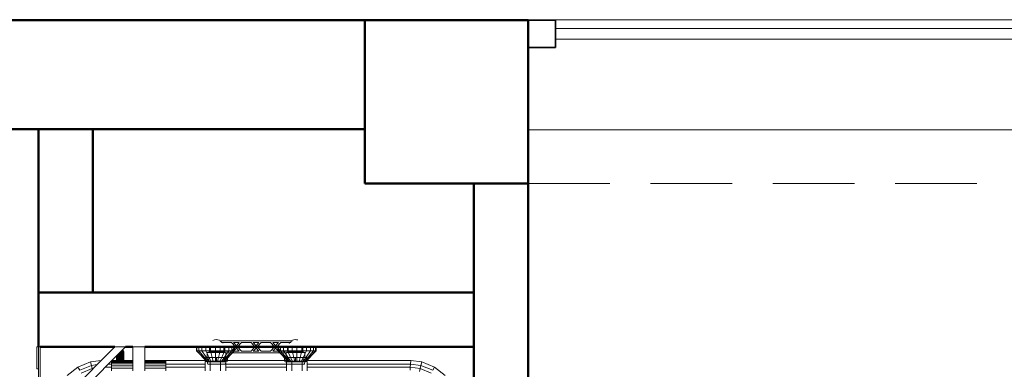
# Model space of a CAD drawing. Header units: millimetres. Extents: x 19410 to 41622, y 4748 to 42777.
# Tile 34 of 65: x 23576 to 25386, y 42135 to 42777. Entities that reach past the tile are written whole.
import ezdxf

# ---------------------------------------------------------------- set-up
doc = ezdxf.new("R2010")
doc.units = ezdxf.units.MM
doc.linetypes.add('ADSK_Штриховая_ш3 п1_5', pattern=[225, 150, -75])
for name, color, linetype, lineweight in [('A-COLS-____-MCUT', 52, 'Continuous', 50), ('A-COLS-____-OTLN', 52, 'Continuous', 20), ('A-DETL-____-MBND', 5, 'ADSK_Штриховая_ш3 п1_5', 20), ('A-GENM-____-MCUT', 13, 'Continuous', 50), ('A-GENM-____-OTLN', 13, 'Continuous', 20), ('A-GLAZ-____-MCUT', 151, 'Continuous', 35), ('A-GLAZ-____-OTLN', 151, 'Continuous', 20), ('A-WALL-____-MCUT', 113, 'Continuous', 50), ('A-WALL-____-OTLN', 113, 'Continuous', 20), ('M-EQPM-____-OTLN', 50, 'Continuous', 20)]:
    doc.layers.add(name, color=color, linetype=linetype, lineweight=lineweight)

# ---------------------------------------------------------------- blocks, each defined once
blk = doc.blocks.new('Прямая форма - 83 new-609432-В_Этаж 02_Отопление')
at = {"layer": 'A-GLAZ-____-MCUT', "color": 9}
for p, q in [((1050, 0), (1000, 0)), ((1000, 0), (1000, -50)), ((1050, -50), (1050, 0)), ((1000, -50), (1050, -50))]:
    blk.add_line(p, q, dxfattribs=at)
at = {"layer": 'A-GLAZ-____-OTLN', "color": 253}
for p, q in [((1000, -15), (-1000, -15)), ((-1000, -35), (1000, -35))]:
    blk.add_line(p, q, dxfattribs=at)
blk = doc.blocks.new('Прямая форма - WD - 003-609433-В_Этаж 02_Отопление')
blk.add_blockref('Прямая форма - 83 new-609432-В_Этаж 02_Отопление', (1050, 50))
blk = doc.blocks.new('Прямая форма - 83 new-609448-В_Этаж 02_Отопление')
at = {"layer": 'M-EQPM-____-OTLN', "color": 253}
for p, q in [((-403, 460), (-403, 500)), ((-403, 500), (-400, 500)), ((-400, 360), (-400, 500)), ((-400, 500), (-397, 500)), ((-240, 500), (-400, 340)), ((-260, 500), (-400, 360)), ((-397, 500), (-397, 363)), ((-260, 500), (-240, 500)), ((-250, 490), (-250, 479.2)), ((-248.3, 478.9), (-248.3, 491.7)), ((-246.8, 478.3), (-246.8, 493.2)), ((-246.6, 493.4), (-245.4, 492.5)), ((-245.4, 492.5), (-245.4, 494.6)), ((-245.4, 492.5), (-244.4, 491.2)), ((-245.4, 477.3), (-245.4, 492.5)), ((-245, 495), (-244.4, 494.3)), ((-244.4, 494.3), (-243.7, 492.7)), ((-244.4, 491.2), (-244.4, 494.3)), ((-244.4, 491.2), (-243.7, 489.6)), ((-244.4, 476), (-244.4, 491.2)), ((-243.7, 492.7), (-243.5, 491)), ((-243.7, 489.6), (-243.7, 492.7)), ((-243.5, 491), (-243.7, 489.6)), ((-243.7, 489.6), (-243.5, 487.9)), ((-243.7, 474.5), (-243.7, 489.6)), ((-243.5, 491), (-243.5, 487.9)), ((-243.5, 487.9), (-243.5, 491)), ((-227, 500), (-205, 500)), ((-227, 500), (-227, 456)), ((-205, 500), (-205, 456)), ((-110, 500), (-110, 493)), ((-108.8, 493), (-110, 493)), ((-110, 493), (-91, 473)), ((-108.8, 500), (-108.8, 493)), ((-105.3, 493), (-108.8, 493)), ((-108.8, 493), (-90.5, 473)), ((-105.3, 500), (-105.3, 493)), ((-99.7, 493), (-105.3, 493)), ((-105.3, 493), (-88.9, 473)), ((-99.7, 500), (-99.7, 493)), ((-92.5, 493), (-99.7, 493)), ((-99.7, 493), (-86.3, 473)), ((-92.5, 500), (-92.5, 493)), ((-84.1, 493), (-92.5, 493)), ((-92.5, 493), (-83, 473)), ((-84.1, 500), (-84.1, 493)), ((-75, 493), (-84.1, 493)), ((-84.1, 493), (-79.1, 473)), ((-75, 500), (-75, 493)), ((-65.9, 493), (-75, 493)), ((-75, 493), (-75, 473)), ((-65.9, 493), (-70.9, 473)), ((-57.5, 493), (-67, 473)), ((-65.9, 500), (-65.9, 493)), ((-57.5, 493), (-65.9, 493)), ((-50.3, 493), (-63.7, 473)), ((-44.7, 493), (-61.1, 473)), ((-41.2, 493), (-59.5, 473)), ((-59, 473), (-40, 493)), ((-57.5, 500), (-57.5, 493)), ((-50.3, 493), (-57.5, 493)), ((-50.3, 500), (-50.3, 493)), ((-44.7, 493), (-50.3, 493)), ((-44.7, 500), (-44.7, 493)), ((-41.2, 493), (-44.7, 493)), ((-41.2, 500), (-41.2, 493)), ((-40, 493), (-41.2, 493)), ((-40, 493), (-40, 500)), ((40, 500), (40, 493)), ((41.2, 493), (40, 493)), ((40, 493), (59, 473)), ((41.2, 493), (41.2, 500)), ((59.5, 473), (41.2, 493)), ((44.7, 493), (41.2, 493)), ((44.7, 493), (44.7, 500)), ((61.1, 473), (44.7, 493)), ((50.3, 493), (44.7, 493)), ((50.3, 493), (50.3, 500)), ((63.7, 473), (50.3, 493)), ((57.5, 493), (50.3, 493)), ((57.5, 493), (57.5, 500)), ((65.9, 493), (57.5, 493)), ((57.5, 493), (67, 473)), ((65.9, 493), (65.9, 500)), ((75, 493), (65.9, 493)), ((65.9, 493), (70.9, 473)), ((75, 493), (75, 500)), ((84.1, 493), (75, 493)), ((75, 493), (75, 473)), ((84.1, 493), (79.1, 473)), ((92.5, 493), (83, 473)), ((84.1, 493), (84.1, 500)), ((92.5, 493), (84.1, 493)), ((99.7, 493), (86.3, 473)), ((105.3, 493), (88.9, 473)), ((108.8, 493), (90.5, 473)), ((110, 493), (91, 473)), ((92.5, 493), (92.5, 500)), ((99.7, 493), (92.5, 493)), ((99.7, 493), (99.7, 500)), ((105.3, 493), (99.7, 493)), ((105.3, 493), (105.3, 500)), ((108.8, 493), (105.3, 493)), ((108.8, 493), (108.8, 500)), ((110, 493), (108.8, 493)), ((110, 493), (110, 500)), ((-327.8, 462.8), (-304.7, 472.3)), ((-304.7, 472.3), (-285.1, 474.9)), ((-303, 466), (-304.7, 472.3)), ((-266, 474), (-227, 474)), ((-266, 474), (-266, 473.4)), ((-266, 473.4), (-227, 473.4)), ((-266, 473.4), (-266, 471.6)), ((-266, 471.6), (-266, 468.7)), ((-227, 471.6), (-266, 471.6)), ((-265, 475), (-256.5, 475)), ((-256.5, 474), (-256.5, 483.5)), ((-256.3, 474.5), (-256.3, 483.7)), ((-256.3, 474.5), (-255.6, 476)), ((-255.6, 476), (-255.6, 484.4)), ((-255.6, 476), (-254.6, 477.3)), ((-255.6, 476), (-255.6, 474)), ((-254.6, 477.3), (-254.6, 485.4)), ((-254.6, 477.3), (-253.3, 478.3)), ((-254.6, 477.3), (-254.6, 474)), ((-253.3, 486.7), (-253.3, 478.3)), ((-253.3, 478.3), (-251.7, 478.9)), ((-253.3, 478.3), (-253.3, 474)), ((-251.7, 488.3), (-251.7, 478.9)), ((-251.7, 478.9), (-250, 479.2)), ((-251.7, 478.9), (-251.7, 474)), ((-250, 479.2), (-248.3, 478.9)), ((-250, 479.2), (-250, 474)), ((-248.3, 474), (-248.3, 478.9)), ((-248.3, 478.9), (-246.8, 478.3)), ((-246.8, 474), (-246.8, 478.3)), ((-246.8, 478.3), (-245.4, 477.3)), ((-245.4, 477.3), (-244.4, 476)), ((-245.4, 477.3), (-245.4, 474)), ((-244.4, 476), (-243.7, 474.5)), ((-244.4, 476), (-244.4, 474)), ((-243.5, 474), (-243.5, 487.9)), ((-243.5, 475), (-227, 475)), ((-205, 475), (-92.9, 475)), ((-205, 474), (-166, 474)), ((-205, 473.4), (-166, 473.4)), ((-166, 471.6), (-205, 471.6)), ((-166, 474), (-166, 473.4)), ((-166, 473.4), (-166, 471.6)), ((-166, 471.6), (-166, 468.7)), ((-94, 473), (-84.5, 473)), ((-94, 456), (-94, 473)), ((-84.5, 473), (-65.5, 473)), ((-84.5, 473), (-84.5, 456)), ((-56, 473), (-65.5, 473)), ((-65.5, 473), (-65.5, 456)), ((-57.1, 475), (57.1, 475)), ((-56, 456), (-56, 473)), ((56, 473), (56, 456)), ((65.5, 473), (56, 473)), ((65.5, 456), (65.5, 473)), ((84.5, 473), (65.5, 473)), ((84.5, 456), (84.5, 473)), ((84.5, 473), (94, 473)), ((93.1, 475), (284.3, 475)), ((94, 473), (94, 456)), ((283.8, 468.5), (284.3, 475)), ((284.3, 475), (304.7, 472.3)), ((303, 466), (304.7, 472.3)), ((304.7, 472.3), (327.8, 462.8)), ((-400, 460), (-403, 460)), ((-347.6, 447.6), (-327.8, 462.8)), ((-324.5, 457.1), (-327.8, 462.8)), ((-324.5, 457.1), (-303, 466)), ((-321.5, 451.8), (-301.5, 460.1)), ((-303, 466), (-292.6, 467.4)), ((-301.5, 460.1), (-303, 466)), ((-301.5, 460.1), (-299.6, 460.4)), ((-301.1, 458.9), (-301.5, 460.1)), ((-277.5, 462.5), (-266, 462.5)), ((-271.5, 468.5), (-266, 468.5)), ((-266, 468.7), (-227, 468.7)), ((-266, 468.7), (-266, 465)), ((-227, 465), (-266, 465)), ((-266, 465), (-266, 460.7)), ((-227, 460.7), (-266, 460.7)), ((-266, 460.7), (-266, 456)), ((-205, 468.7), (-166, 468.7)), ((-205, 465), (-166, 465)), ((-205, 460.7), (-166, 460.7)), ((-166, 468.7), (-166, 465)), ((-166, 468.5), (-94, 468.5)), ((-166, 465), (-166, 460.7)), ((-166, 462.5), (-94, 462.5)), ((-166, 460.7), (-166, 456)), ((-56, 468.5), (56, 468.5)), ((-56, 462.5), (56, 462.5)), ((94, 468.5), (283.8, 468.5)), ((94, 462.5), (283.4, 462.5)), ((283.1, 457.3), (283.4, 462.5)), ((283.4, 462.5), (283.8, 468.5)), ((283.4, 462.5), (301.5, 460.1)), ((283.8, 468.5), (303, 466)), ((300.1, 455.1), (301.5, 460.1)), ((301.5, 460.1), (303, 466)), ((301.5, 460.1), (321.5, 451.8)), ((303, 466), (324.5, 457.1)), ((324.5, 457.1), (327.8, 462.8)), ((327.8, 462.8), (347.6, 447.6))]:
    blk.add_line(p, q, dxfattribs=at)
blk = doc.blocks.new('Прямая форма - FU - 054-609449-В_Этаж 02_Отопление')
blk.add_blockref('Прямая форма - 83 new-609448-В_Этаж 02_Отопление', (0, 0))
blk = doc.blocks.new('Прямая форма - 83 new-609478-В_Этаж 02_Отопление')
at = {"layer": 'A-WALL-____-MCUT', "color": 53}
for p, q in [((3800, 0), (0, 0)), ((0, 0), (0, -100)), ((0, -100), (1261.5, -100))]:
    blk.add_line(p, q, dxfattribs=at)
blk = doc.blocks.new('Прямая форма - SW - 009-609479-В_Этаж 02_Отопление')
blk.add_blockref('Прямая форма - 83 new-609478-В_Этаж 02_Отопление', (0, 0))
blk = doc.blocks.new('Прямая форма - 83 new-609522-В_Этаж 02_Отопление')
at = {"layer": 'A-WALL-____-MCUT', "color": 53}
for p, q in [((705, 100), (100, 100)), ((100, 100), (100, 0)), ((740, 100), (727, 100)), ((897, 100), (760, 100)), ((900.3, 0), (900.3, 100)), ((100, 0), (900.3, 0))]:
    blk.add_line(p, q, dxfattribs=at)
blk = doc.blocks.new('Прямая форма - SW - 005-609523-В_Этаж 02_Отопление')
blk.add_blockref('Прямая форма - 83 new-609522-В_Этаж 02_Отопление', (0, 0))
blk = doc.blocks.new('Прямая форма - 83 new-609857-В_Этаж 02_Отопление')
at = {"layer": 'A-WALL-____-MCUT', "color": 53}
for p, q in [((3300, 0), (2350, 0)), ((3300, -200), (3300, 0)), ((2350, -200), (3300, -200))]:
    blk.add_line(p, q, dxfattribs=at)
blk = doc.blocks.new('Прямая форма - SW - 005-609858-В_Этаж 02_Отопление')
blk.add_blockref('Прямая форма - 83 new-609857-В_Этаж 02_Отопление', (0, 0))
blk = doc.blocks.new('Family - WD - 003-609860-В_Этаж 02_Отопление')
at = {"layer": 'A-GENM-____-MCUT', "lineweight": 9}
for p, q in [((1050, 1), (-1050, 1)), ((-1050, 1), (-1050, -201)), ((-1050, -201), (1050, -201))]:
    blk.add_line(p, q, dxfattribs=at)
blk = doc.blocks.new('Прямая форма - 83 new-610268-В_Этаж 02_Отопление')
at = {"layer": 'A-DETL-____-MBND', "color": 253}
blk.add_line((5100, 8696.4), (7200, 8696.4), dxfattribs=at)
blk = doc.blocks.new('Прямая форма - SLA - 011-610269-В_Этаж 02_Отопление')
blk.add_blockref('Прямая форма - 83 new-610268-В_Этаж 02_Отопление', (0, 0))
blk = doc.blocks.new('Прямая форма - 83 new-610504-В_Этаж 02_Отопление')
at = {"layer": 'A-COLS-____-MCUT', "color": 53}
for p, q in [((150, 150), (-150, 150)), ((-150, 150), (-150, -150)), ((150, -150), (150, 150)), ((-150, -150), (150, -150))]:
    blk.add_line(p, q, dxfattribs=at)
blk = doc.blocks.new('Прямая форма - CRE - 002-610505-В_Этаж 02_Отопление')
blk.add_blockref('Прямая форма - 83 new-610504-В_Этаж 02_Отопление', (0, 0))
blk = doc.blocks.new('Прямая форма - 83 new-610898-В_Этаж 02_Отопление')
at = {"layer": 'A-WALL-____-MCUT', "color": 53}
for p, q in [((300, 0), (0, 0)), ((0, 0), (0, -100)), ((300, -100), (300, 0)), ((0, -100), (300, -100))]:
    blk.add_line(p, q, dxfattribs=at)
blk = doc.blocks.new('Прямая форма - SW - 005-610899-В_Этаж 02_Отопление')
blk.add_blockref('Прямая форма - 83 new-610898-В_Этаж 02_Отопление', (0, 0))
blk = doc.blocks.new('83 new_ifc_RVT-1-В_Этаж 02_Отопление')
at = {"layer": 'A-COLS-____-OTLN', "color": 253, "lineweight": 20}
blk.add_blockref('Прямая форма - CRE - 002-610505-В_Этаж 02_Отопление', (24360.3, 42625.8), dxfattribs=at)
at = {"layer": 'A-GENM-____-OTLN', "color": 253, "lineweight": 20}
for name, p in [('Family - WD - 003-609860-В_Этаж 02_Отопление', (25560.3, 42775.8)), ('Прямая форма - SLA - 011-610269-В_Этаж 02_Отопление', (19410.3, 33779.4))]:
    blk.add_blockref(name, p, dxfattribs=at)
at = {"layer": 'A-GLAZ-____-OTLN', "color": 253, "lineweight": 20, "rotation": 180}
blk.add_blockref('Прямая форма - WD - 003-609433-В_Этаж 02_Отопление', (26610.3, 42775.8), dxfattribs=at)
at = {"layer": 'A-WALL-____-OTLN', "color": 253, "lineweight": 20}
blk.add_blockref('Прямая форма - SW - 005-609858-В_Этаж 02_Отопление', (20910.3, 42775.8), dxfattribs=at)
for name, p, rotation in [('Прямая форма - SW - 005-610899-В_Этаж 02_Отопление', (23610, 42275.8), 90), ('Прямая форма - SW - 009-609479-В_Этаж 02_Отопление', (24510.3, 42475.8), 270), ('Прямая форма - SW - 005-609523-В_Этаж 02_Отопление', (24510.3, 42275.8), 180)]:
    blk.add_blockref(name, p, dxfattribs=dict(at, rotation=rotation))
at = {"layer": 'M-EQPM-____-OTLN', "color": 253, "lineweight": 20}
blk.add_blockref('Прямая форма - FU - 054-609449-В_Этаж 02_Отопление', (24010.3, 41675.8), dxfattribs=at)
blk = doc.blocks.new('VTp_724_0 Водорозетка двойная - VTp_724_0-1554868-В_Этаж 02_Отопление')
at = {"layer": 'M-EQPM-____-OTLN'}
for p, q in [((-85.9, 0), (-85.9, -8.8)), ((66.7, 11), (-66.7, 11)), ((-63, 8), (-45.3, 8)), ((-59.1, -8), (-59.1, 0)), ((-45.3, 8), (-38, 0)), ((-38, 0), (-45.3, -8)), ((-36, 2.2), (-41.2, 8)), ((-41.2, 8), (-30.8, 8)), ((-30.8, 8), (-36, 2.2)), ((-34, 0), (-26.7, 8)), ((-26.7, -8), (-34, 0)), ((-26.7, 8), (-9.3, 8)), ((-9.3, 8), (-2, 0)), ((-2, 0), (-9.3, -8)), ((0, 2.2), (-5.2, 8)), ((-5.2, 8), (5.2, 8)), ((5.2, 8), (0, 2.2)), ((2, 0), (9.3, 8)), ((9.3, -8), (2, 0)), ((9.3, 8), (26.7, 8)), ((26.7, 8), (34, 0)), ((34, 0), (26.7, -8)), ((36, 2.2), (30.8, 8)), ((30.8, 8), (41.2, 8)), ((41.2, 8), (36, 2.2)), ((38, 0), (45.3, 8)), ((45.3, -8), (38, 0)), ((45.3, 8), (63, 8)), ((59.1, 0), (59.1, -8)), ((85.9, -8.8), (85.9, 0)), ((-89.8, -10.4), (-56, -10.4)), ((-85.9, -8.8), (-89.8, -10.4)), ((-89.8, -10.4), (-89.8, -19.4)), ((-85.9, -8.8), (-60.1, -8.8)), ((-45.3, -8), (-60.1, -8)), ((-60.1, -8), (-60.1, -8.8)), ((-56, -10.4), (-56, -11)), ((-56, -11), (56, -11)), ((-55.3, -19.4), (-55.3, -11)), ((-41.2, -8), (-36, -2.2)), ((-30.8, -8), (-41.2, -8)), ((-36, -2.2), (-30.8, -8)), ((-9.3, -8), (-26.7, -8)), ((-5.2, -8), (0, -2.2)), ((5.2, -8), (-5.2, -8)), ((0, -2.2), (5.2, -8)), ((26.7, -8), (9.3, -8)), ((30.8, -8), (36, -2.2)), ((41.2, -8), (30.8, -8)), ((36, -2.2), (41.2, -8)), ((60.1, -8), (45.3, -8)), ((55.3, -11), (55.3, -19.4)), ((56, -10.4), (89.8, -10.4)), ((56, -11), (56, -10.4)), ((60.1, -8.8), (60.1, -8)), ((60.1, -8.8), (85.9, -8.8)), ((89.8, -10.4), (85.9, -8.8)), ((89.8, -19.4), (89.8, -10.4)), ((-92.6, -19.4), (-86.7, -19.4)), ((-92.6, -26.1), (-92.6, -19.4)), ((-86.7, -26.1), (-92.6, -26.1)), ((-89.8, -27.2), (-55.3, -27.2)), ((-89.8, -26.1), (-89.8, -27.2)), ((-89.8, -27.2), (-88.9, -32)), ((-88.9, -32), (-56.2, -32)), ((-86.7, -19.4), (-72.5, -19.4)), ((-86.7, -26.1), (-86.7, -19.4)), ((-72.5, -26.1), (-86.7, -26.1)), ((-72.5, -19.4), (-58.3, -19.4)), ((-72.5, -26.1), (-72.5, -19.4)), ((-58.3, -26.1), (-72.5, -26.1)), ((-58.3, -19.4), (-52.4, -19.4)), ((-58.3, -19.4), (-58.3, -26.1)), ((-52.4, -26.1), (-58.3, -26.1)), ((-56.2, -32), (-55.3, -27.2)), ((-55.3, -27.2), (-55.3, -26.1)), ((-52.4, -26.1), (-52.4, -19.4)), ((52.4, -19.4), (58.3, -19.4)), ((52.4, -26.1), (52.4, -19.4)), ((58.3, -26.1), (52.4, -26.1)), ((55.3, -26.1), (55.3, -27.2)), ((55.3, -27.2), (56.2, -32)), ((55.3, -27.2), (89.8, -27.2)), ((56.2, -32), (88.9, -32)), ((58.3, -19.4), (72.5, -19.4)), ((58.3, -26.1), (58.3, -19.4)), ((72.5, -26.1), (58.3, -26.1)), ((72.5, -19.4), (86.7, -19.4)), ((72.5, -26.1), (72.5, -19.4)), ((86.7, -26.1), (72.5, -26.1)), ((86.7, -19.4), (92.6, -19.4)), ((86.7, -19.4), (86.7, -26.1)), ((92.6, -26.1), (86.7, -26.1)), ((88.9, -32), (89.8, -27.2)), ((89.8, -27.2), (89.8, -26.1)), ((92.6, -26.1), (92.6, -19.4))]:
    blk.add_line(p, q, dxfattribs=at)
for centre, radius, start, end in [((-72.5, 0), 13.4, 173.3439, 180), ((-72.5, 0), 13.4, 66.3511, 120), ((-72.5, 0), 13.4, 53.6935, 63.1064), ((-72.5, 0), 13.4, 32.6742, 37.0264), ((-72.5, 0), 13.4, 31.2223, 36.9182), ((-72.5, 0), 13.4, 30.9705, 36.6564), ((-72.5, 0), 13.4, 0, 6.6561), ((-72.5, 0), 13.4, 360, 6.6304), ((72.5, 0), 13.4, 173.3439, 180), ((72.5, 0), 13.4, 173.3696, 180), ((72.5, 0), 13.4, 143.3436, 150.7909), ((72.5, 0), 13.4, 143.0818, 148.7777), ((72.5, 0), 13.4, 142.9736, 147.3258), ((72.5, 0), 13.4, 116.8936, 126.3065), ((72.5, 0), 13.4, 71.891, 113.6489), ((72.5, 0), 13.4, 0, 6.6561), ((-212.1, -402.2), 421.7, 68.2764, 68.8715), ((212.1, -402.2), 421.7, 111.1285, 111.7236)]:
    blk.add_arc(centre, radius, start, end, dxfattribs=at)
for points in [[(-66.7, 11), (-66, 10.6), (-64.7, 9.7), (-63.5, 8.6), (-63, 8)], [(63, 8), (63.5, 8.6), (64.7, 9.7), (66, 10.6), (66.7, 11)]]:
    blk.add_open_spline(points, degree=3, dxfattribs=at)

msp = doc.modelspace()

# ---------------------------------------------------------------- block references
at = {"lineweight": 9}
msp.add_blockref('83 new_ifc_RVT-1-В_Этаж 02_Отопление', (0, 0), dxfattribs=at)
at = {"layer": 'M-EQPM-____-OTLN'}
msp.add_blockref('VTp_724_0 Водорозетка двойная - VTp_724_0-1554868-В_Этаж 02_Отопление', (24010.1, 42175.8), dxfattribs=at)

doc.saveas('drawing.dxf')
